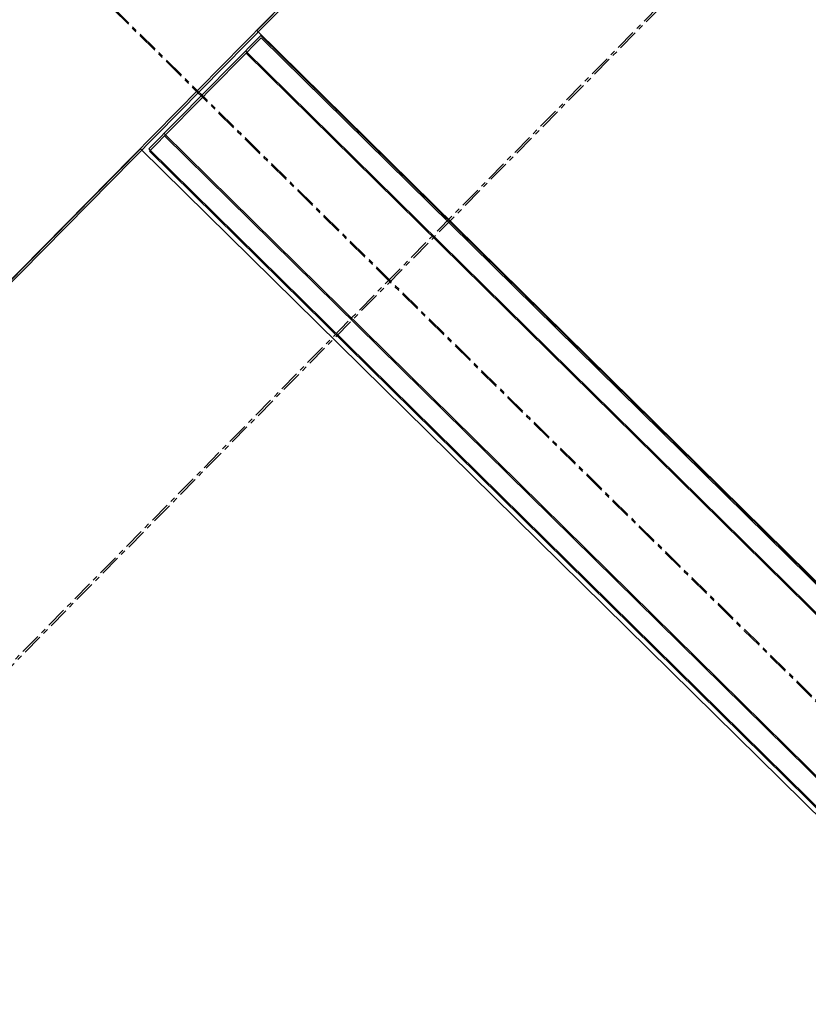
# Model space of a CAD drawing. Header units: millimetres. Extents: x 1589461 to 1701858, y 2333614 to 2610588.
# Tile 20 of 50: x 1596854 to 1597329, y 2355169 to 2355762. Entities that reach past the tile are written whole.
import ezdxf

# ---------------------------------------------------------------- set-up
doc = ezdxf.new("R2010")
doc.units = ezdxf.units.MM
doc.linetypes.add('zv001-h02-a-200-1-0001$0$Grid Line', pattern=[22.225, 12.7, -3.175, 3.175, -3.175])
doc.layers.add('isy-zv001-h02$0$A862-N-RLin', color=255, linetype='Continuous')
for name, color, linetype, lineweight in [('zv001-h02-a-200-1-0001$0$23_Yttervegg', 7, 'Continuous', 0), ('zv001-h02-a-200-1-0001$0$24_Innervegg', 7, 'Continuous', 0), ('zv001-h02-a-200-1-0001$0$822_Akselinjer', 7, 'Continuous', 0)]:
    doc.layers.add(name, color=color, linetype=linetype, lineweight=lineweight)

msp = doc.modelspace()

# ---------------------------------------------------------------- linework, layer by layer
at = {"layer": 'isy-zv001-h02$0$A862-N-RLin', "flags": 128}
msp.add_lwpolyline([(1605059.14, 2357780.64), (1603644.68, 2359173.38), (1603191.61, 2359619.48), (1602384.31, 2358799.89), (1601542.21, 2357944.97), (1600700.12, 2357090.06), (1599822.93, 2356199.52), (1598610.53, 2357393.88), (1596996.6, 2355755.58), (1598403.45, 2354369.66), (1600077.1, 2352720.9)], close=True, dxfattribs=at)
msp.add_lwpolyline([(1592691.77, 2351157.34), (1594626.8, 2350607.23), (1598297.66, 2354333.51), (1596926.42, 2355684.34), (1592772.45, 2351467.65)], dxfattribs=at)
at = {"layer": 'zv001-h02-a-200-1-0001$0$23_Yttervegg'}
for p, q in [((1592771.96, 2351465.78), (1598610.49, 2357392.3)), ((1592772.56, 2351468.07), (1598610.14, 2357393.62))]:
    msp.add_line(p, q, dxfattribs=at)
at = {"layer": 'zv001-h02-a-200-1-0001$0$24_Innervegg'}
for p, q in [((1596998.94, 2355752.63), (1596931.56, 2355684.24)), ((1596999.29, 2355751.3), (1596931.92, 2355682.92)), ((1600079.49, 2352717.81), (1596998.94, 2355752.63)), ((1600079.85, 2352716.49), (1596999.29, 2355751.3)), ((1596989.81, 2355743.37), (1600070.37, 2352708.55)), ((1596990.17, 2355742.04), (1600070.73, 2352707.22)), ((1596940.69, 2355693.5), (1600021.25, 2352658.67)), ((1596941.04, 2355692.18), (1600021.61, 2352657.35)), ((1596931.56, 2355684.24), (1598302.87, 2354333.29)), ((1596931.92, 2355682.92), (1598303.23, 2354331.97))]:
    msp.add_line(p, q, dxfattribs=at)
at = {"layer": 'zv001-h02-a-200-1-0001$0$822_Akselinjer', "color": 251, "linetype": 'zv001-h02-a-200-1-0001$0$Grid Line', "true_color": 0x636466}
for p, q in [((1613460.64, 2372236.79), (1592690.04, 2351150.67)), ((1613459.32, 2372237.13), (1592690.64, 2351152.97)), ((1611232.72, 2341660.1), (1594506.22, 2358136.32)), ((1611232.93, 2341660.87), (1594506.42, 2358137.1))]:
    msp.add_line(p, q, dxfattribs=at)

doc.saveas('drawing.dxf')
